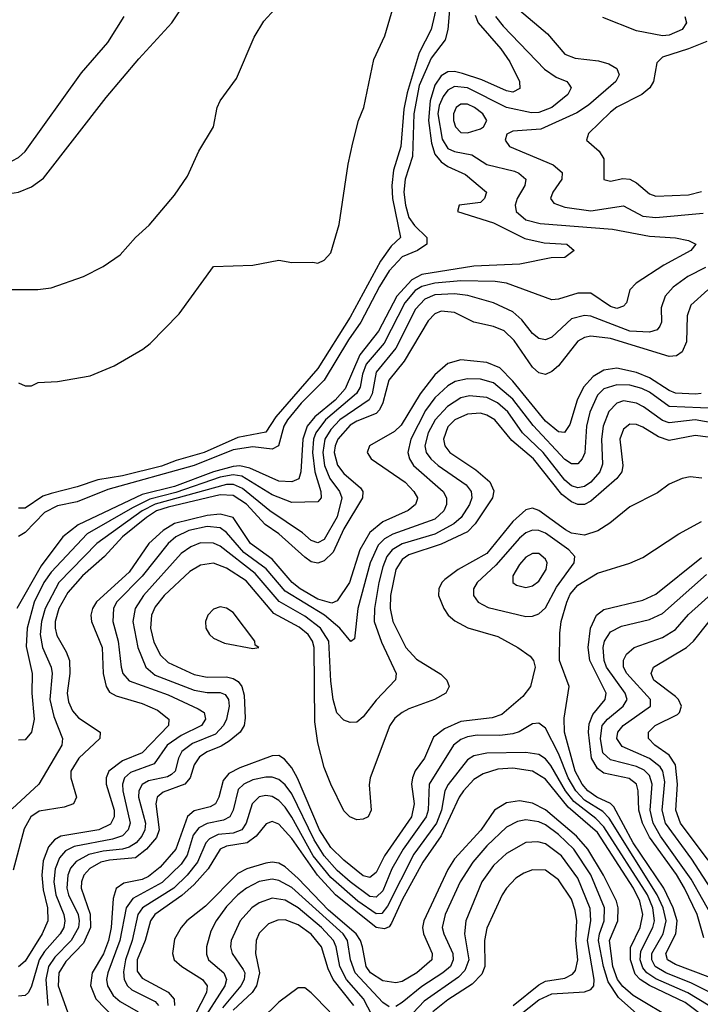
# Model space of a CAD drawing. Header units: inches. Extents: x 501365 to 657855, y 482276 to 547543.
# Tile 138 of 256: x 552474 to 554566, y 513273 to 516300. Entities that reach past the tile are written whole.
import ezdxf

# ---------------------------------------------------------------- set-up
doc = ezdxf.new("R2010")
doc.units = ezdxf.units.IN
doc.header["$MEASUREMENT"] = 0
doc.layers.add('A5551', color=7, linetype='Continuous')

msp = doc.modelspace()

# ---------------------------------------------------------------- linework, layer by layer
at = {"layer": 'A5551', "color": 5}
for points, elevation in [([(552430, 515470.4), (552529.7, 515470.3), (552570, 515475.8), (552670, 515510.4), (552730, 515541.6), (552782.8, 515577.2), (552829.7, 515630.3), (552871.9, 515668.1), (552950, 515760.4), (552990, 515819.3), (553024.3, 515895.7), (553069.8, 515970), (553081.1, 516030), (553089.8, 516050), (553140.4, 516119.5), (553194.3, 516245.7), (553224.4, 516295.6), (553291.6, 516370)], 1780), ([(552128.4, 516310), (552113.1, 516250), (552112.5, 516230), (552121.5, 516210), (552158.1, 516158.1), (552214.8, 516034.8), (552243.4, 515930), (552259, 515890), (552281.7, 515850), (552317.9, 515810), (552350, 515786.3), (552390, 515767.7), (552430, 515764), (552470, 515770.1), (552510, 515785.6), (552546.9, 515813.1), (552739.2, 516060.8), (552840.2, 516179.8), (552941.8, 516290), (552968.2, 516330)], 1820), ([(552304.9, 516350), (552287.1, 516190), (552291.5, 516130), (552310.2, 516070.2), (552326.6, 515990), (552342, 515950), (552377.7, 515890), (552410, 515866.7), (552450, 515866.2), (552470, 515876.5), (552490, 515894.9), (552663.9, 516136.1), (552744.4, 516230), (552794.6, 516310)], 1840), ([(553755.8, 516344.2), (553738.3, 516270), (553702.2, 516197.8), (553665.1, 516074.9), (553655.1, 516024.9), (553645.3, 515910), (553622.8, 515837.2), (553617.5, 515790), (553619.5, 515750), (553644, 515630), (553616.2, 515603.8), (553582.8, 515557.2), (553490, 515385.1), (553390, 515228.1), (553260.9, 515079.1), (553230, 515031.6), (553144.4, 515015.6), (553040.9, 514970), (552954.9, 514945.1), (552910, 514927.4), (552790, 514897.6), (552714.2, 514885.8), (552650, 514863.9), (552570, 514843.9), (552545, 514835), (552490, 514798.5), (552470, 514798.4)], 1760), ([(552470, 515184), (552490, 515174), (552510, 515174), (552530, 515184.9), (552590, 515187.7), (552690, 515205.5), (552764.2, 515235.8), (552852.7, 515287.3), (552875.2, 515304.8), (552963.8, 515396.2), (553070, 515541), (553190, 515545.5), (553270, 515560.5), (553310, 515553.4), (553374.8, 515554.8), (553390, 515551.3), (553410, 515561), (553430, 515582.8), (553455.8, 515670), (553484, 515856), (553498.2, 515921.8), (553515.6, 515990), (553531.6, 516030), (553562.9, 516177.1), (553596.5, 516250), (553622.3, 516337.7)], 1760), ([(553795.6, 516330), (553790, 516270), (553781.6, 516238.4), (553738.3, 516181.7), (553702.1, 516097.9), (553685.3, 516010), (553681, 515879), (553658.4, 515810), (553655, 515770), (553659.5, 515730), (553670, 515691.6), (553687.4, 515667.4), (553725.1, 515630), (553725.4, 515610), (553697, 515590), (553649.2, 515570.8), (553610, 515527.6), (553579.9, 515480.1), (553522.5, 515370), (553484.1, 515315.9), (553410, 515191.4), (553339.1, 515120.9), (553297.1, 515070), (553285.9, 515050), (553269, 514990), (553250, 514979.6), (553190, 514987.3), (553130, 514978.1), (553010, 514929.4), (552744.6, 514855.4), (552650, 514817.6), (552590, 514805.4), (552550, 514784.9), (552490, 514724.1), (552470, 514710.9)], 1780), ([(554010, 516329.4), (554096.5, 516256.5), (554150, 516194.3), (554181.9, 516181.9), (554253.3, 516173.3), (554284.5, 516164.5), (554309.3, 516150), (554316.8, 516130), (554306.3, 516110), (554223, 516037), (554186.2, 516013.8), (554076.3, 515963.7), (553990, 515956.9), (553971.7, 515948.3), (553966.6, 515930), (553979.8, 515910), (554113.9, 515853.9), (554141.4, 515830), (554140.4, 515810), (554112.5, 515770), (554105.5, 515750), (554116.3, 515736.3), (554150, 515723.3), (554230, 515712.5), (554330, 515727.8), (554390, 515696), (554430, 515691.8), (554574.7, 515705.3)], 1860), ([(553874, 516314), (553883.6, 516290), (553953.2, 516210), (553980.7, 516170), (554010, 516110.2), (554011.3, 516088.7), (553990, 516077.1), (553970, 516081.2), (553894.9, 516114.9), (553834.8, 516134.8), (553810, 516140.4), (553790, 516139.5), (553770, 516127.5), (553750, 516098.9), (553735.9, 516050), (553730.6, 515990), (553740, 515920), (553750, 515886.5), (553770, 515862.7), (553790, 515848.6), (553844.3, 515824.3), (553908.4, 515770), (553902.7, 515750), (553890, 515737.8), (553824.7, 515730), (553819.5, 515710), (553930, 515675.7), (554026.9, 515626.9), (554085.8, 515614.2), (554155.5, 515610), (554178, 515590), (554150, 515568.4), (554107.8, 515567.8), (554011.1, 515548.9), (553870, 515542.5), (553710, 515516.2), (553679.4, 515500.6), (553632.7, 515450), (553577.1, 515342.9), (553519.9, 515270), (553474.3, 515165.7), (553443.6, 515130), (553380.6, 515079.4), (553357.8, 515050), (553343.9, 515010), (553338.3, 514910), (553331.4, 514888.6), (553310, 514879.5), (553270, 514881.8), (553181.4, 514921.4), (553150, 514928.1), (553130, 514926.8), (553070, 514910.6), (552950, 514865), (552850, 514840.5), (552653.1, 514746.9), (552606.1, 514710), (552539.3, 514620.7), (552464.9, 514490)], 1820), ([(553936.8, 516310), (553959.9, 516279.9), (554087.6, 516147.6), (554123.4, 516123.4), (554155.5, 516110), (554162.1, 516102.1), (554168.7, 516090), (554159.3, 516070), (554110, 516029.9), (554070, 516014.9), (554046.9, 516013.1), (553970, 516030), (553850, 516090.4), (553810, 516094), (553790, 516082.7), (553775.8, 516064.2), (553763.8, 516036.2), (553758.9, 516010), (553772.4, 515932.4), (553790, 515904.4), (553810, 515894.2), (553864.2, 515884.2), (553910, 515854.4), (553994.7, 515834.7), (554008.6, 515828.6), (554029.5, 515810), (554027, 515790), (554003.4, 515750), (553996.7, 515730), (554000.3, 515710), (554030, 515684.9), (554073.8, 515673.8), (554296.2, 515656.2), (554410, 515634.2), (554489.5, 515629.5), (554530, 515621.3), (554552.7, 515610), (554537.4, 515590), (554454.6, 515545.4), (554369.2, 515490), (554349.4, 515470), (554339.2, 515430), (554330, 515419.5), (554310, 515412.3), (554290, 515418.7), (554230, 515458.8), (554190, 515459.6), (554130, 515440.5), (554110, 515438.7), (553970, 515489.9), (553935.2, 515495.2), (553830, 515497), (553750, 515490.5), (553710, 515480.1), (553690, 515467.8), (553658.1, 515430), (553594.3, 515305.7), (553539.3, 515240.7), (553527.2, 515210), (553520, 515170), (553509.2, 515150.8), (553414, 515070), (553384.4, 515030), (553376.8, 515010), (553374.4, 514970), (553380.9, 514910), (553399.3, 514850), (553400.6, 514830), (553390, 514817.7), (553310, 514815.7), (553250, 514839.4), (553156.3, 514896.3), (553130, 514900.5), (553090, 514893.9), (552953.8, 514846.2), (552874, 514826), (552820.1, 514799.9), (552680.6, 514719.4), (552570, 514601.9), (552548.1, 514570), (552518.3, 514510), (552496.7, 514430), (552493.3, 514373.3), (552512.1, 514290), (552510.7, 514230), (552518.3, 514150), (552510.4, 514109.6), (552490, 514086), (552470, 514085.8)], 1840), ([(554519.1, 516310), (554523.7, 516290), (554510.6, 516269.4), (554470, 516252), (554450, 516250.6), (554370, 516265.7), (554266.2, 516306.2)], 1860), ([(554586.7, 516233.3), (554530, 516209.9), (554450, 516185), (554432.9, 516167.1), (554422.5, 516110), (554411.2, 516090), (554386.6, 516070), (554310, 516031.4), (554290, 516016), (554222.2, 515950), (554216.5, 515930), (554255.7, 515895.7), (554270, 515872), (554270, 515809), (554290, 515804), (554327.9, 515812.1), (554350, 515809.2), (554370, 515798.3), (554410, 515764.3), (554430, 515757.5), (554530, 515762), (554570, 515771.3)], 1880), ([(554581.8, 515538.2), (554527.4, 515510), (554482.6, 515477.4), (554457.9, 515450), (554446.1, 515413.9), (554447, 515370), (554442, 515358), (554433.2, 515346.8), (554410, 515339.5), (554350, 515342.8), (554230, 515388.3), (554210, 515390.3), (554170, 515380.8), (554110, 515323.8), (554090, 515315.4), (554070, 515319.6), (554050, 515335.4), (554017.1, 515377.1), (553990, 515401.8), (553930.6, 515429.4), (553852, 515452), (553810, 515457.7), (553750, 515454.5), (553718.9, 515441.1), (553690.6, 515410), (553630.2, 515289.8), (553570, 515216.9), (553556.9, 515150), (553548.5, 515131.5), (553457.5, 515070), (553430, 515039.8), (553411.6, 515010), (553405.2, 514970), (553410.4, 514930), (553427.3, 514890), (553457.2, 514850), (553463.8, 514830), (553450, 514771.7), (553410, 514702.5), (553390, 514691.7), (553370, 514699.4), (553343, 514723), (553242.7, 514790), (553159, 514859), (553131, 514871), (553110, 514871.2), (552890, 514810.9), (552849.7, 514790.3), (552710.4, 514690), (552593.5, 514570), (552551.9, 514490), (552540.2, 514450), (552536.3, 514410), (552543.9, 514370), (552570.7, 514310), (552573.9, 514290), (552566.5, 514210), (552578.2, 514158.2), (552605.1, 514090), (552602.7, 514070), (552532.6, 513950), (552450, 513874.5)], 1860), ([(554589.6, 515470), (554537.5, 515422.5), (554525.5, 515390), (554523.6, 515310), (554510, 515278.9), (554493.1, 515266.9), (554470, 515264.3), (554290, 515319.7), (554230, 515327.2), (554210, 515323.4), (554190, 515312), (554130, 515235.4), (554110, 515218), (554090, 515209.1), (554070, 515214.3), (554050, 515231.9), (553993.9, 515313.9), (553963, 515343), (553930, 515356.6), (553870, 515369.9), (553810, 515400.1), (553770, 515403.7), (553750, 515395.5), (553730, 515374.5), (553655.9, 515250), (553608.5, 515191.5), (553590, 515122.1), (553579.4, 515100.6), (553570, 515089), (553510, 515066), (553490, 515053.6), (553451.5, 515010), (553443.2, 514990), (553441, 514970), (553450.7, 514930.7), (553470, 514905), (553521.3, 514861.3), (553529, 514850), (553527.4, 514830), (553470, 514735.1), (553437.1, 514662.9), (553410, 514636.6), (553390, 514629.1), (553370, 514633.5), (553350, 514648.1), (553270, 514719.2), (553228.7, 514748.7), (553171.1, 514811.1), (553130, 514837.7), (553090, 514839.4), (552930, 514801.3), (552894.7, 514790), (552863.6, 514770), (552789.8, 514710), (552734.2, 514650), (552666.6, 514590), (552621.2, 514538.8), (552594.3, 514490), (552583.1, 514450), (552582.2, 514430), (552587.4, 514407.4), (552617, 514357), (552626.4, 514330), (552628.1, 514290), (552619.4, 514230), (552623.3, 514203.3), (552635.9, 514175.9), (552654, 514154), (552721.1, 514110), (552719.8, 514090), (552655.8, 514030), (552630.9, 513990), (552630.6, 513970), (552648, 513910), (552638.7, 513890), (552610, 513879.2), (552533.2, 513866.8), (552508.4, 513850), (552487.5, 513812.5), (552454, 513686)], 1880), ([(554569.3, 515150.7), (554551.3, 515148.7), (554490, 515151.8), (554470, 515159.6), (554410, 515198.8), (554370, 515215), (554310, 515229), (554270, 515222.7), (554237.2, 515202.8), (554206.9, 515170), (554187.5, 515130), (554164.6, 515055.4), (554149, 515031), (554130, 515033.3), (554090, 515065.5), (553990, 515189), (553950, 515229.6), (553910, 515246.1), (553830, 515254.2), (553790, 515243.4), (553750, 515208.4), (553704.5, 515150), (553646.5, 515053.5), (553625.7, 515034.3), (553548.8, 514990), (553541.5, 514970), (553554.5, 514950), (553658.4, 514878.4), (553685.5, 514850), (553696.6, 514830), (553695.4, 514824.6), (553691, 514810), (553668.3, 514791.7), (553590, 514756.5), (553550, 514723.3), (553519.5, 514670), (553487.2, 514570), (553450, 514513.9), (553433.7, 514506.3), (553390, 514518.7), (553336, 514550), (553311.3, 514570), (553250, 514641.8), (553183.1, 514690), (553129.9, 514770), (553090, 514779.8), (553050, 514775.8), (552950, 514751.6), (552914.4, 514730), (552870.3, 514690), (552810, 514601.4), (552709.9, 514510.1), (552697.3, 514490), (552692, 514470), (552694.7, 514450), (552727.5, 514370), (552729.8, 514290), (552739.4, 514250), (552750, 514232.5), (552770, 514221.1), (552850, 514198), (552897.2, 514177.2), (552932.1, 514150), (552931.4, 514130), (552850, 514046.4), (552790, 514021.7), (552747.9, 513990), (552739.1, 513970), (552739.7, 513950), (552764, 513870), (552764.2, 513850), (552753.2, 513826.8), (552716.5, 513810), (552599.8, 513790), (552581, 513779), (552562.5, 513757.5), (552545.8, 513714.2), (552541.7, 513670), (552545.4, 513625.4), (552559.5, 513570), (552560.2, 513530), (552542.7, 513490), (552490, 513406.3), (552470, 513388.4)], 1920), ([(554615, 515105), (554470, 515111.2), (554410, 515154.7), (554386.5, 515166.5), (554350, 515176.3), (554310, 515177.6), (554270, 515164.7), (554250, 515145.3), (554226.8, 515093.2), (554216.8, 515050), (554211, 514969), (554203.1, 514950), (554190, 514934.3), (554170, 514934.4), (554150, 514948.2), (554052.1, 515052.1), (553990, 515133.1), (553930, 515183.6), (553890, 515195.2), (553850, 515196), (553812.5, 515187.5), (553790, 515174.3), (553750, 515137.2), (553721.4, 515098.6), (553676.6, 515010), (553667, 514970), (553671.7, 514950), (553684.7, 514930), (553775.7, 514850), (553786.3, 514830), (553786.2, 514810), (553777.7, 514790), (553750, 514764.9), (553621.4, 514718.6), (553595.5, 514704.5), (553575.8, 514684.2), (553551, 514630), (553513, 514490), (553502.9, 514397.1), (553491.6, 514388.4), (553458.1, 514430), (553410.9, 514470), (553290, 514543.5), (553231.7, 514611.7), (553162.3, 514662.3), (553110, 514723.3), (553090, 514738.3), (553050, 514741.8), (552993.9, 514730), (552953.3, 514710), (552930, 514690.2), (552850.7, 514589.3), (552771.3, 514510), (552761.9, 514490), (552760.4, 514450), (552776.9, 514390), (552785.2, 514310), (552790.6, 514290), (552810, 514268.2), (552930, 514224.9), (553022.1, 514182.1), (553040.7, 514170), (553045.4, 514150), (553032.6, 514130), (552970, 514100), (552927.2, 514070), (552887, 514013), (552814, 513986), (552795.9, 513970), (552789.3, 513950), (552790.7, 513930), (552813.2, 513830), (552807.6, 513810), (552790, 513791.2), (552759.2, 513780.8), (552641.3, 513758.7), (552614.9, 513745.1), (552596.1, 513723.9), (552582.9, 513690), (552578.8, 513650), (552585.2, 513610), (552608.9, 513550), (552612.5, 513530), (552609.3, 513510), (552598, 513490), (552550, 513435.5), (552533.5, 513410), (552510, 513329), (552500.7, 513310), (552490, 513300.3), (552470, 513298.6)], 1940), ([(554671.5, 515048.6), (554550, 515069.7), (554470, 515061.1), (554450, 515067.7), (554391.8, 515110), (554370, 515120.8), (554330, 515128.3), (554310, 515121.4), (554284.9, 515095.1), (554267.2, 515050), (554262.8, 515010), (554266, 514934), (554257.7, 514910), (554230, 514878.8), (554210, 514864.9), (554190, 514861.1), (554170, 514867.3), (554150, 514884.6), (554083.1, 514970), (554019.8, 515030), (553974.5, 515094.5), (553942.5, 515122.5), (553910, 515138.7), (553856.6, 515143.4), (553830, 515137.3), (553789, 515111), (553750.8, 515070), (553729.2, 515030), (553719.3, 514990), (553723.5, 514970), (553737.3, 514950), (553760.1, 514930), (553846.7, 514870), (553861.6, 514850), (553864, 514830), (553856.6, 514810), (553831, 514770), (553808.6, 514750), (553750, 514719), (553650, 514688.6), (553618.9, 514670), (553602.9, 514650), (553590, 514618.6), (553578.1, 514570), (553564.7, 514490), (553564, 514450), (553586.2, 514386.2), (553631.2, 514290), (553629.4, 514270.6), (553570, 514208.3), (553530, 514157.1), (553510, 514140.2), (553490, 514139.4), (553470, 514146.8), (553449.1, 514169.1), (553437.6, 514210), (553430, 514266.6), (553423.9, 514390), (553399, 514430), (553350, 514466), (553271.4, 514511.4), (553197.9, 514597.9), (553090, 514681.4), (553070, 514691.3), (553030, 514691.5), (553000.1, 514679.9), (552970, 514658.7), (552853.8, 514530), (552828.2, 514490), (552821.7, 514450), (552836.5, 514370), (552861.9, 514310), (552890, 514285.5), (553010, 514239.2), (553050, 514232.3), (553090, 514232), (553105.4, 514225.4), (553115.6, 514210), (553117.2, 514190), (553109.5, 514150), (553099.9, 514130), (553075.9, 514104.1), (553004.8, 514075.2), (552972.4, 514050), (552961.5, 514030), (552951.2, 513990), (552940.3, 513979.7), (552927.8, 513972.2), (552870, 513960.1), (552850, 513949.4), (552839.9, 513930), (552839.4, 513910), (552860.2, 513830), (552858.5, 513810), (552849.3, 513790), (552831.7, 513770), (552810, 513756), (552790, 513750.5), (552730, 513744.5), (552686.1, 513733.9), (552647.3, 513712.7), (552630, 513692.3), (552621.5, 513670), (552618.4, 513630), (552623.3, 513610), (552653, 513550), (552657, 513530), (552654.5, 513510), (552631.7, 513470), (552581.2, 513418.8), (552562.5, 513390), (552553.5, 513350), (552559.9, 513270)], 1960), ([(554590, 515016.3), (554550, 515022.2), (554470, 515006.8), (554437.3, 515017.3), (554390, 515047.4), (554370, 515055.2), (554350, 515056.2), (554330, 515041.3), (554319, 515010), (554328.5, 514930), (554324.6, 514910), (554310.1, 514890), (554230, 514819.8), (554210, 514809.7), (554190, 514809.2), (554170, 514817.4), (554140.6, 514840.6), (554053.7, 514950), (553986.4, 515006.4), (553934.8, 515070), (553910, 515084.7), (553890, 515090.2), (553850, 515087.4), (553811.8, 515070), (553790, 515048.6), (553777.1, 515010), (553781.1, 514990), (553795.9, 514970), (553876.1, 514916.1), (553919.1, 514879.1), (553931.4, 514851.4), (553927.2, 514830), (553873.6, 514750), (553850, 514725.8), (553770, 514687.3), (553670, 514655.2), (553650, 514640.7), (553630.1, 514610), (553613.4, 514530), (553612.9, 514490), (553621.1, 514450), (553660.5, 514370), (553693.9, 514333.9), (553768.2, 514288.2), (553787.3, 514270), (553793.8, 514250), (553783.8, 514230), (553748.6, 514210), (553670, 514182), (553649.4, 514170.6), (553627.5, 514152.5), (553611.5, 514130), (553551, 513970), (553547.7, 513947.7), (553553.8, 513870), (553544.6, 513850), (553530, 513842.2), (553510, 513840.6), (553488.6, 513850), (553470, 513868.6), (553430, 513949.8), (553410, 514001.5), (553390, 514076.9), (553381.2, 514141.2), (553379.2, 514370), (553373.4, 514390), (553360.2, 514410), (553332.4, 514432.4), (553254.8, 514474.8), (553170, 514575), (553110, 514614.4), (553070, 514629), (553030, 514623.6), (552996.6, 514603.4), (552917.5, 514530), (552890, 514495.4), (552879.1, 514470), (552875.5, 514430), (552886.1, 514386.1), (552906.5, 514346.5), (552930, 514324.4), (553010, 514287.2), (553050, 514279), (553110, 514279.8), (553130, 514275.3), (553145.4, 514265.4), (553156.9, 514250), (553163.8, 514223.8), (553167, 514153), (553163.5, 514130), (553151.9, 514110), (553118.1, 514081.9), (553093.1, 514066.9), (553050, 514049.9), (553026.1, 514033.9), (553009.8, 514010), (552997.6, 513970), (552981.7, 513950), (552914.8, 513925.2), (552896.3, 513910), (552891.9, 513890), (552902.4, 513810), (552894.3, 513785.7), (552864, 513750), (552830, 513724.1), (552750, 513716.8), (552723.1, 513710), (552689, 513691), (552670.4, 513670), (552663.6, 513650), (552663.1, 513630), (552690.3, 513550.3), (552691, 513510), (552670, 513461), (552615.2, 513404.8), (552594.2, 513370), (552592.4, 513330), (552620.6, 513250)], 1980), ([(554570.5, 514890.5), (554534.6, 514894.6), (554510, 514889.6), (554470, 514871.9), (554434.4, 514845.6), (554350, 514802.6), (554287.7, 514752.3), (554250.9, 514729.1), (554210, 514715.2), (554170, 514722), (554151.4, 514731.4), (554070, 514791.5), (554050, 514798.1), (554030, 514793.1), (553990, 514757.2), (553910, 514659.2), (553822, 514610), (553780.6, 514579.4), (553771.2, 514570), (553762.7, 514550), (553761.8, 514530), (553777.2, 514490), (553791.5, 514470), (553812, 514452), (553851.1, 514431.1), (553944, 514404), (554005.6, 514370), (554043.4, 514343.4), (554053.9, 514330), (554058.9, 514310), (554043.9, 514250), (554020.7, 514219.3), (553955.7, 514164.3), (553926, 514154), (553830, 514142.8), (553779.9, 514120.1), (553745.8, 514094.2), (553718.3, 514030), (553689.4, 513990.6), (553681.4, 513970), (553678.5, 513950), (553686.2, 513890), (553678, 513850), (553594.8, 513730), (553570, 513679), (553550, 513663), (553530, 513668.7), (553470, 513716.5), (553430, 513755.7), (553395, 513810), (553328.1, 513968.1), (553310, 514000.4), (553287.4, 514027.4), (553270, 514037.9), (553250, 514037.1), (553150, 514000.2), (553117, 513983), (553098.9, 513961.1), (553086.1, 513910), (553076.1, 513890), (553059.3, 513880.7), (553010, 513868.6), (552989.3, 513850.7), (552953.9, 513750), (552905.4, 513694.6), (552870, 513665.8), (552850, 513657.1), (552794.2, 513645.8), (552770, 513629.8), (552761.3, 513598.7), (552754.4, 513510), (552746.9, 513470), (552731.5, 513428.5), (552696.9, 513370), (552690.9, 513330.9), (552707.3, 513290), (552766.6, 513230)], 2020), ([(554590, 513358.2), (554490, 513395.5), (554465.1, 513410), (554460.6, 513430), (554490.9, 513490), (554494.6, 513530), (554482.3, 513570), (554454.1, 513630), (554360, 513770), (554300.3, 513880.3), (554290, 513890.4), (554248.4, 513910), (554220.3, 513930), (554203, 513950), (554181.3, 513990), (554148.9, 514110), (554147.2, 514152.8), (554162.6, 514250), (554133.7, 514330), (554134.1, 514414.1), (554138.9, 514450), (554155.7, 514510), (554166.3, 514533.7), (554190, 514561.8), (554250, 514598.5), (554350, 514629.1), (554390, 514647.3), (554500.1, 514719.9), (554570, 514757.4)], 2020), ([(554577.4, 513477.4), (554556.4, 513550), (554517.9, 513630), (554492.7, 513672.7), (554410, 513787.6), (554388.4, 513830), (554376.9, 513870), (554374.7, 513930), (554369.9, 513950), (554347.5, 513967.5), (554270, 513984.4), (554250, 513997.9), (554231.3, 514030), (554222.3, 514110), (554224.1, 514135.9), (554235.8, 514164.2), (554273.9, 514210), (554276.9, 514230), (554226.7, 514330), (554221.7, 514370), (554228.3, 514430), (554247.4, 514470), (554270, 514486.9), (554390, 514515.5), (554430, 514533.7), (554570, 514646.9)], 1980), ([(554610, 513531.3), (554538.2, 513658.2), (554443.9, 513790), (554421.8, 513830), (554411.6, 513870), (554418.5, 513950), (554410, 513976.7), (554393.3, 513993.3), (554370, 514004.4), (554290, 514024.6), (554266.9, 514046.9), (554259.4, 514090), (554264.8, 514130), (554280.6, 514150), (554329.5, 514190), (554341.2, 514210), (554335.5, 514230), (554277.6, 514310), (554270.2, 514330), (554267.5, 514370), (554271.4, 514390), (554290, 514418.1), (554324, 514436), (554410, 514455.8), (554450, 514474.8), (554585.1, 514594.9)], 1960), ([(554610, 513611.7), (554539.9, 513719.9), (554459.1, 513830), (554448.8, 513870), (554457, 513957), (554451, 513990), (554443.2, 514003.2), (554410, 514028.5), (554326.3, 514066.3), (554310, 514090), (554313.1, 514110), (554328.7, 514130), (554412.8, 514190), (554413.2, 514210), (554340.1, 514290), (554330.3, 514310), (554330, 514331.3), (554339.1, 514350), (554363.2, 514370), (554450, 514401.1), (554490, 514425.8), (554530, 514472.1), (554610, 514543)], 1940), ([(554590, 513716.3), (554505.5, 513830), (554490.9, 513870), (554496.4, 513950), (554489.5, 514010), (554470, 514039.4), (554426, 514070), (554407.3, 514090), (554406.7, 514110), (554427.5, 514130), (554496.1, 514163.9), (554502.6, 514170), (554508.7, 514190), (554499.7, 514210), (554490, 514219.6), (554423.7, 514270), (554415, 514290), (554421.9, 514310), (554523.4, 514370), (554545.4, 514390), (554593.7, 514450)], 1920), ([(554590, 513312.4), (554538.8, 513338.8), (554460.1, 513370), (554427.9, 513390), (554417, 513410), (554417.5, 513430), (554451.6, 513490), (554461.3, 513530), (554451.8, 513570), (554433.9, 513610), (554285.9, 513845.9), (554266.1, 513866.1), (554210, 513900.8), (554183.2, 513930), (554159.5, 513970), (554130, 514044.8), (554090, 514122.3), (554070, 514137.9), (554050, 514135.5), (554009.2, 514110.8), (553990, 514104.5), (553950, 514099.9), (553879.7, 514100.3), (553850, 514095.2), (553830, 514087.4), (553807.2, 514070), (553732.9, 513950), (553729.2, 513870), (553723.3, 513850), (553652.7, 513750), (553618.3, 513690), (553590, 513621.8), (553570, 513602.8), (553550, 513604.8), (553490, 513649.7), (553450, 513684.6), (553410.2, 513730), (553379.1, 513779.1), (553310, 513920.1), (553290, 513948.2), (553270, 513964.5), (553250, 513971.1), (553230, 513971.6), (553190, 513963.1), (553162.4, 513950), (553145.8, 513934.2), (553130, 513870), (553119.7, 513850), (553100.6, 513839.4), (553050, 513829), (553024.1, 513815.9), (553006.9, 513793.1), (552988.6, 513731.4), (552970, 513704.1), (552912.1, 513647.9), (552821.4, 513598.6), (552801, 513570), (552781.1, 513470), (552744.4, 513370), (552741, 513350), (552743.4, 513330), (552760.6, 513300.6), (552782.3, 513282.3), (552838.3, 513250)], 2040), ([(554590, 513271), (554528.3, 513308.3), (554430, 513351.5), (554402.3, 513370), (554390, 513385.5), (554381.6, 513410), (554383.2, 513436.8), (554420.5, 513510), (554425.7, 513530), (554420.4, 513570), (554403.7, 513610), (554270, 513819.3), (554245, 513845), (554177.1, 513897.1), (554151.8, 513930), (554107, 514007), (554090, 514028), (554070, 514041.2), (554030, 514047), (553910, 514045.7), (553870, 514037.3), (553850, 514024.8), (553790.6, 513949.4), (553780.6, 513930), (553770.2, 513870), (553754.9, 513830), (553685.3, 513734.7), (553604.6, 513575.4), (553587.5, 513552.5), (553570, 513551.3), (553513, 513590), (553430, 513663), (553376.2, 513730), (553310, 513848.6), (553290, 513879.6), (553270, 513900.4), (553250, 513912.1), (553230, 513915.2), (553210, 513910.9), (553188.5, 513890), (553169.5, 513830), (553157.1, 513810), (553130, 513799.6), (553084.3, 513795.7), (553057.5, 513782.5), (553046.4, 513770), (553020.4, 513710), (552988.8, 513670), (552947.5, 513630), (552851, 513570), (552837.3, 513550), (552819.5, 513470), (552799.1, 513410), (552793.1, 513373.1), (552795.1, 513350), (552804.8, 513330), (552818.2, 513318.2), (552890, 513282.5), (552900.8, 513270)], 2060), ([(554590, 513226), (554519.5, 513279.5), (554410, 513331.1), (554381.4, 513350), (554366.3, 513366.3), (554351.3, 513410), (554351.6, 513448.4), (554381.3, 513510), (554390, 513550), (554380.6, 513590), (554361.1, 513630), (554250, 513801.6), (554159.6, 513879.6), (554090, 513965.9), (554050, 513990.5), (553990, 513999.5), (553943.7, 513996.3), (553898.3, 513981.7), (553870, 513964.2), (553838.3, 513930), (553824.7, 513910), (553770, 513790.9), (553713.2, 513710), (553650, 513594.5), (553617.2, 513522.8), (553610, 513511.9), (553595, 513505), (553570, 513509.6), (553445.1, 513610), (553389.6, 513670), (553310, 513783), (553270, 513826.7), (553250, 513835), (553231.8, 513828.2), (553200.5, 513790), (553172.9, 513770), (553110, 513759.3), (553089.7, 513750.3), (553053, 513690), (553010, 513641.3), (552972.6, 513607.4), (552889, 513550), (552876.2, 513530), (552859.8, 513470), (552834.4, 513410), (552835.3, 513375.3), (552850, 513353.3), (552930.6, 513310.6), (552948.9, 513288.9), (552949.4, 513270)], 2080), ([(554490, 513223), (554360.2, 513300.2), (554327.8, 513327.8), (554312, 513350), (554297.8, 513390), (554287.4, 513470), (554312.3, 513530), (554313.8, 513570), (554308.1, 513590), (554268.7, 513670), (554220.5, 513750), (554185.5, 513790), (554090, 513871.3), (554050, 513891.9), (554010, 513898.6), (553970, 513892.9), (553933.5, 513870), (553891.4, 513808.6), (553810, 513720.1), (553790, 513687.5), (553716, 513530), (553712.1, 513510), (553715, 513490), (553742.3, 513430), (553740.3, 513410), (553694.6, 513370), (553650, 513343.6), (553630, 513339.7), (553590, 513345.8), (553552.2, 513370), (553538.6, 513390), (553527.9, 513450), (553521.4, 513470), (553508, 513490), (553422.8, 513562.8), (553330, 513660.5), (553290, 513696.5), (553270, 513707.3), (553250, 513710.5), (553230, 513707.7), (553171.6, 513690), (553144.8, 513675.2), (553045.1, 513574.9), (552987.6, 513530), (552969.7, 513510), (552950, 513473.3), (552943.9, 513430), (552948.4, 513410), (552972, 513390), (553036, 513350), (553050.4, 513330), (553048, 513310), (552996.7, 513210)], 2120), ([(554408.8, 513210), (554314.4, 513294.4), (554282.8, 513342.8), (554268.2, 513390), (554253.6, 513470), (554256, 513490), (554271, 513530), (554272.1, 513570), (554230, 513671.8), (554177.9, 513750), (554130, 513795.6), (554090, 513825), (554070, 513834.2), (554030, 513840.4), (554004.4, 513835.6), (553970, 513817.5), (553910, 513761), (553866.6, 513710), (553828.1, 513650), (553782.1, 513550), (553772.6, 513510), (553777.2, 513490), (553805.5, 513430), (553806.9, 513410), (553797.9, 513390), (553775.1, 513370), (553710, 513327.9), (553650, 513278.5), (553630, 513267)], 2140), ([(554010, 513240), (554070, 513287.2), (554110, 513305.9), (554210, 513311.7), (554230, 513318.6), (554238.6, 513330), (554240.1, 513350), (554219.4, 513470), (554229.3, 513530), (554227.8, 513567.8), (554190, 513661.1), (554139.3, 513730), (554090, 513766.7), (554066.8, 513773.2), (554030, 513770.3), (553970, 513737), (553930, 513699.9), (553894.2, 513650), (553845.6, 513530), (553840.9, 513490), (553854.9, 513410), (553842.7, 513377.3), (553822.9, 513357.1), (553717.4, 513282.6), (553650, 513211.9)], 2160), ([(553990.5, 513269.5), (554070, 513333.6), (554090, 513344.6), (554150, 513354.3), (554173.8, 513366.2), (554182.8, 513377.2), (554190.2, 513409.8), (554183.4, 513470), (554186.5, 513530), (554182, 513562), (554170, 513596.9), (554130, 513656.2), (554090, 513686), (554050, 513686.6), (554023.4, 513676.6), (553999.3, 513660.7), (553970, 513630.6), (553956.9, 513610), (553910, 513507.6), (553902.5, 513470), (553903.8, 513390), (553894.2, 513365.8), (553864.7, 513335.3), (553790, 513287), (553744.1, 513250)], 2180), ([(553610, 513265.8), (553590, 513279.3), (553505.2, 513370), (553491.1, 513410), (553482, 513470), (553468, 513490), (553310, 513632.6), (553270, 513654.4), (553250, 513657.7), (553210, 513650.5), (553171.2, 513630), (553144.2, 513610), (553110, 513573.9), (553077.9, 513530), (553061.8, 513498.2), (553047.6, 513450), (553047.9, 513427.9), (553054, 513410), (553100.9, 513370), (553109.7, 513349.7), (553104.1, 513330), (553030, 513213)], 2140), ([(553570, 513216), (553530.2, 513290), (553478, 513350), (553458.1, 513390), (553446.9, 513450), (553438.6, 513470), (553402, 513510), (553330, 513570.2), (553290, 513593.2), (553250, 513599.9), (553210, 513584.9), (553187.4, 513570), (553151.3, 513530), (553123.7, 513470), (553121.5, 513450), (553126.4, 513430), (553160.7, 513380.7), (553165.5, 513370), (553164.2, 513350), (553153.5, 513330), (553097.1, 513262.9)], 2160), ([(553501.4, 513270), (553437, 513350), (553422.3, 513382.3), (553401.7, 513450), (553370, 513489.3), (553330, 513517.6), (553290, 513532.6), (553267.6, 513532.4), (553238.8, 513521.2), (553210, 513492.5), (553200.3, 513470), (553198.5, 513430), (553210.9, 513370), (553201.9, 513330), (553188.2, 513310), (553130, 513255)], 2180), ([(553427.4, 513250), (553370, 513309.2), (553350, 513323.7), (553330, 513324), (553270, 513280.4), (553158.4, 513170)], 2220)]:
    msp.add_lwpolyline(points, dxfattribs=dict(at, elevation=elevation))
for points, elevation in [([(553830, 516040.1), (553816, 516030), (553807.5, 516010), (553807.6, 515990), (553813.6, 515970), (553830, 515953.2), (553850, 515951.7), (553890, 515964.7), (553899.3, 515970), (553909.8, 515990), (553898, 516010), (553872.2, 516030), (553850, 516040.1)], 1860), ([(554050, 514731.2), (554030, 514722.8), (554010, 514706.4), (553937.2, 514622.8), (553880.4, 514570), (553869, 514550), (553869, 514530), (553883, 514510), (553913.5, 514493.5), (554030, 514465.9), (554050, 514466.2), (554070, 514473.2), (554090, 514492.5), (554124.5, 514555.5), (554178, 514630), (554180.5, 514650), (554161.9, 514670), (554090, 514721.6), (554070, 514730.2)], 2040), ([(554050, 514659.2), (554030, 514647.7), (554010, 514624.9), (553989.6, 514590), (553989.4, 514570), (554001.4, 514561.4), (554030, 514555), (554050, 514559.6), (554070, 514574.5), (554092.6, 514610), (554095, 514630), (554090, 514641.8), (554070, 514659.2)], 2060), ([(553090, 514494.8), (553070, 514488.4), (553051.6, 514470), (553044.6, 514450), (553045.7, 514430), (553057, 514410), (553070, 514398.9), (553103.6, 514383.6), (553190, 514367.5), (553209, 514370), (553197.6, 514377.6), (553196.8, 514390), (553130, 514477.5), (553110, 514491.4)], 2020)]:
    msp.add_lwpolyline(points, close=True, dxfattribs=dict(at, elevation=elevation))

doc.saveas('drawing.dxf')
